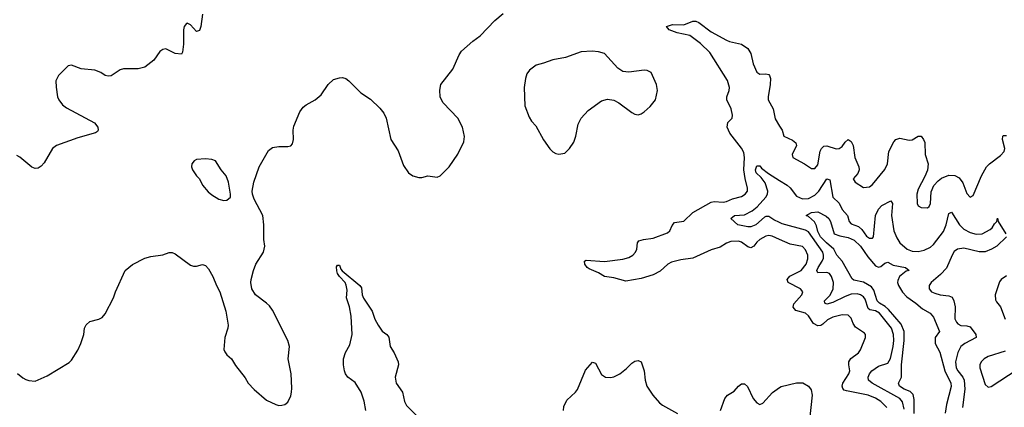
# Model space of a CAD drawing. Header units: inches. Extents: x 2143765 to 2212928, y 878963 to 1017374.
# Tile 161 of 256: x 2165009 to 2171475, y 973751 to 976296. Entities that reach past the tile are written whole.
import ezdxf

# ---------------------------------------------------------------- set-up
doc = ezdxf.new("R2010")
doc.units = ezdxf.units.IN
doc.header["$MEASUREMENT"] = 0
doc.layers.add('C1967', color=7, linetype='Continuous')
doc.layers.add('C1977', color=7, linetype='Continuous')

msp = doc.modelspace()

# ---------------------------------------------------------------- linework, layer by layer
at = {"layer": 'C1967', "color": 5}
for points, elevation in [([(2166210, 976332), (2166198.4, 976250), (2166190, 976225.7), (2166170, 976218), (2166130, 976261.3), (2166110, 976273), (2166105.5, 976270), (2166090.4, 976250), (2166084.9, 976230), (2166084.7, 976135.3), (2166078, 976082), (2166071.1, 976068.9), (2166030, 976072.7), (2165970, 976103.6), (2165950, 976100.5), (2165930, 976087.3), (2165890, 976029.6), (2165830, 975984.7), (2165786.7, 975973.3), (2165690, 975972.1), (2165670, 975966), (2165610, 975926.3), (2165590, 975924.7), (2165570, 975929.7), (2165541.6, 975950), (2165503.5, 975963.5), (2165414, 975974), (2165350, 975996.9), (2165326.5, 975993.5), (2165264, 975930), (2165245.8, 975894.2), (2165247.9, 975852.1), (2165258.4, 975790), (2165266.4, 975770), (2165290, 975736.3), (2165316.3, 975716.3), (2165499.6, 975619.6), (2165522, 975590), (2165524, 975570), (2165519.3, 975560.7), (2165508.1, 975551.9), (2165390, 975520.5), (2165250, 975469.7), (2165223.6, 975450), (2165170, 975357), (2165150, 975334.5), (2165130, 975322), (2165110, 975319.5), (2165090, 975327), (2165010, 975394), (2164990, 975403.7)], 420), ([(2164994.2, 973974.2), (2165030, 973944), (2165050, 973934.8), (2165070, 973927.3), (2165110, 973922), (2165190, 973958.7), (2165333.9, 974046.1), (2165350, 974060.5), (2165390, 974125.5), (2165411.1, 974170), (2165429.7, 974230), (2165435.8, 974270), (2165446.3, 974293.7), (2165470, 974314), (2165530, 974330.4), (2165550, 974341.3), (2165570, 974364.4), (2165626.2, 974470), (2165637.7, 974510), (2165701.3, 974650), (2165750, 974688.9), (2165830, 974730.2), (2165870, 974740.9), (2165950, 974751.8), (2165990, 974766.7), (2166010, 974768.4), (2166030, 974759.3), (2166130, 974683.8), (2166150, 974677.1), (2166170, 974677.1), (2166210, 974688), (2166230, 974683), (2166250, 974660.7), (2166278, 974610), (2166301.5, 974550), (2166322.7, 974510), (2166363.4, 974383.4), (2166379.3, 974290), (2166377.1, 974270), (2166356.5, 974210), (2166350.5, 974130.5), (2166355.5, 974115.5), (2166370, 974096), (2166401, 974070), (2166426.2, 974026.2), (2166490, 973944.7), (2166510.5, 973910.5), (2166548.3, 973868.3), (2166630, 973798), (2166690.5, 973770.5), (2166710, 973764), (2166730, 973764.9), (2166750, 973770.7), (2166770, 973786), (2166790, 973826), (2166794, 973850), (2166796.4, 973876.4), (2166791.1, 973970), (2166773.1, 974070), (2166781.3, 974150), (2166769.7, 974190), (2166670, 974389.5), (2166650, 974417.6), (2166630, 974435.6), (2166556.9, 974490), (2166534, 974530), (2166527.8, 974570), (2166529.6, 974590), (2166545.1, 974650), (2166560.7, 974690), (2166611.3, 974770), (2166618.3, 974810), (2166611.8, 974851.8), (2166612.9, 974950), (2166605.8, 975010), (2166550, 975116.9), (2166537.9, 975150), (2166535.6, 975170), (2166547.3, 975230), (2166582.5, 975330), (2166642.2, 975437.8), (2166670, 975457.4), (2166710, 975463.6), (2166770, 975463.1), (2166790, 975468.7), (2166799.8, 975480.2), (2166807.4, 975510), (2166805, 975570), (2166810, 975597.3), (2166848.8, 975691.2), (2166870, 975720.5), (2166890, 975737.1), (2166950, 975770.4), (2166990, 975802.4), (2167035.1, 975870), (2167070, 975903.1), (2167110, 975914.9), (2167130, 975915.2), (2167150, 975908.9), (2167170, 975895.2), (2167250, 975815.8), (2167314.1, 975774.1), (2167375.2, 975715.2), (2167400.9, 975681), (2167415.8, 975650), (2167446.3, 975510), (2167495, 975435), (2167530, 975338.8), (2167562.8, 975290), (2167591.3, 975270), (2167630, 975260.5), (2167650, 975260.5), (2167690, 975270.8), (2167750, 975263), (2167770, 975270.5), (2167830, 975330.4), (2167887.6, 975412.4), (2167925.3, 975494.7), (2167930.7, 975529.3), (2167916.5, 975590), (2167886.8, 975650), (2167790, 975749.7), (2167778.2, 975770), (2167770.8, 975790), (2167767.9, 975832.1), (2167775.8, 975870), (2167854.7, 975970), (2167894.8, 976065.2), (2167911, 976089), (2167985.2, 976154.8), (2168032.3, 976190), (2168129.5, 976290), (2168183.9, 976336.1)], 420), ([(2170000, 974852.9), (2169950, 974874.5), (2169930, 974878.2), (2169910, 974874.8), (2169870, 974853.6), (2169850, 974835.5), (2169830, 974808), (2169810, 974798), (2169790, 974804.1), (2169750, 974835.8), (2169730, 974841), (2169680.1, 974839.9), (2169650.8, 974829.2), (2169610, 974802), (2169550, 974784.5), (2169430, 974729.3), (2169350, 974719.9), (2169290, 974704.7), (2169265.2, 974690), (2169215.9, 974644.1), (2169170, 974619.8), (2169090, 974597.3), (2168990, 974578.4), (2168910, 974600.3), (2168849.8, 974609.8), (2168810, 974634), (2168750, 974660.4), (2168735.1, 974670), (2168719.7, 974690), (2168718, 974710), (2168730, 974716.5), (2168849.1, 974709.1), (2168970, 974724.5), (2169010, 974734.7), (2169036.4, 974750), (2169054.2, 974770), (2169061.4, 974790), (2169066, 974830), (2169076.1, 974843.9), (2169106.6, 974853.4), (2169170, 974860.8), (2169264, 974896), (2169278.3, 974910), (2169294.3, 974945.7), (2169310, 974964), (2169370, 974973.7), (2169429.6, 975030.4), (2169550, 975097.5), (2169570, 975101.7), (2169630, 975096.8), (2169650, 975101.6), (2169690, 975119.2), (2169750, 975136), (2169774, 975150), (2169787.9, 975170), (2169789.8, 975190.2), (2169773, 975253), (2169764.7, 975310), (2169769.9, 975390), (2169764.5, 975424.5), (2169750, 975453), (2169672.7, 975550), (2169654.2, 975590), (2169658.9, 975621.1), (2169687.3, 975650), (2169690.8, 975669.2), (2169682, 975710), (2169652.2, 975770), (2169652.9, 975790), (2169668.7, 975830), (2169670.4, 975850), (2169656.8, 975896.8), (2169541, 976081), (2169479.2, 976139.2), (2169410, 976192.7), (2169327.3, 976210), (2169275.1, 976230), (2169256, 976250), (2169296.8, 976263.2), (2169370, 976262), (2169430, 976285.4), (2169450, 976285.4), (2169470, 976277.6), (2169550, 976215.5), (2169650, 976160.7), (2169670, 976152.3), (2169750, 976135.3), (2169790, 976106.7), (2169810, 976073.4), (2169825.7, 976005.7), (2169850, 975950.4), (2169870, 975938.9), (2169910, 975941.1), (2169930, 975935.5), (2169933.7, 975930), (2169939, 975910), (2169937.8, 975870), (2169923.8, 975790), (2169925.2, 975770), (2169956.3, 975710), (2169970, 975644.4), (2170000, 975596)], 380), ([(2170000, 974964.4), (2169962.5, 974982.5), (2169930, 975003.6), (2169910, 975004.2), (2169900.6, 974999.4), (2169843.9, 974950), (2169810, 974936.1), (2169790, 974935.8), (2169725.1, 974950), (2169679.3, 974990), (2169702.7, 975010), (2169770, 975015.2), (2169819.7, 975040.3), (2169852.8, 975067.2), (2169909, 975130), (2169920.2, 975150), (2169922.9, 975170), (2169905.1, 975225.1), (2169879.2, 975259.2), (2169846.6, 975290), (2169842, 975310), (2169850, 975337.1), (2169870, 975336.3), (2169881.4, 975321.4), (2169925.9, 975285.9), (2170000, 975239.7)], 360), ([(2167282.9, 973730), (2167271.5, 973791.5), (2167252.5, 973850), (2167213.3, 973913.3), (2167163.5, 973950), (2167147.9, 973970), (2167141.6, 973990), (2167134.8, 974030), (2167135.3, 974070), (2167149.8, 974110.2), (2167177.8, 974162.2), (2167192.4, 974230), (2167185.4, 974350), (2167175.2, 974410), (2167154.8, 974470), (2167159.2, 974520.8), (2167154, 974554), (2167146.8, 974570), (2167109, 974610), (2167096.4, 974630), (2167091.8, 974648.2), (2167090, 974674), (2167095.3, 974684.7), (2167110, 974684.9), (2167118.4, 974658.4), (2167126.9, 974646.9), (2167243.2, 974550), (2167254.8, 974534.8), (2167258.8, 974490), (2167266.9, 974466.9), (2167323, 974383), (2167342.2, 974330), (2167362.4, 974290), (2167390, 974251.5), (2167421.3, 974230), (2167432.6, 974212.6), (2167443.2, 974150), (2167467.7, 974110), (2167494.5, 974050), (2167495.9, 974030), (2167475.5, 973950), (2167481.7, 973910), (2167524.2, 973850), (2167537.3, 973790), (2167550, 973763.9), (2167625.9, 973685.9)], 380), ([(2168579.4, 973730), (2168582.4, 973757.6), (2168602.5, 973797.5), (2168659.8, 973850), (2168671.4, 973868.6), (2168724.7, 973995.3), (2168770, 974048), (2168790, 974040.5), (2168830, 973966), (2168856, 973950), (2168890, 973946.7), (2168910, 973951.5), (2168950, 973971.3), (2168994.4, 974005.6), (2169030, 974040.9), (2169050, 974053.4), (2169070, 974057.6), (2169090, 974050.5), (2169109.2, 973990), (2169116.5, 973930), (2169128.1, 973890), (2169166.7, 973830), (2169210, 973780.6), (2169230, 973764.6), (2169330, 973710.3)], 380), ([(2169611.3, 973730), (2169639.6, 973810), (2169658, 973830), (2169701.8, 973858.2), (2169730, 973890.5), (2169750, 973906), (2169770, 973906), (2169787.9, 973887.9), (2169825.2, 973810), (2169850, 973780.4), (2169870, 973770.4), (2169890, 973779.5), (2169952, 973848), (2170000, 973881.7)], 380)]:
    msp.add_lwpolyline(points, dxfattribs=dict(at, elevation=elevation))
for points, elevation in [([(2168768.2, 976088.2), (2168695.8, 976084.2), (2168593.2, 976046.8), (2168510, 976032.7), (2168450, 976009.3), (2168402, 975998), (2168356.8, 975963.2), (2168340.5, 975939.5), (2168330.7, 975910), (2168322, 975850), (2168327.3, 975730), (2168355.9, 975655.9), (2168370.8, 975630), (2168399, 975599), (2168450, 975506.8), (2168490, 975447.7), (2168510, 975428), (2168530, 975418), (2168550, 975413), (2168590, 975420.5), (2168619.3, 975450), (2168647.7, 975492.3), (2168660.7, 975530), (2168677, 975610), (2168697, 975650), (2168741.4, 975698.5), (2168830, 975764), (2168870, 975774), (2168910, 975766.8), (2168944.7, 975750), (2169030, 975686.8), (2169050, 975674.8), (2169070, 975670.8), (2169090, 975677.3), (2169110, 975690.7), (2169150, 975725.5), (2169185.1, 975770), (2169198, 975830), (2169191.3, 975870), (2169155.1, 975950), (2169130, 975962.4), (2169110, 975964.7), (2169010, 975951.1), (2168970, 975955.8), (2168937.8, 975977.8), (2168850, 976073.3), (2168810, 976084.7)], 420), ([(2166230, 975382.7), (2166170, 975377), (2166156, 975370), (2166138.8, 975350), (2166138, 975330), (2166144.7, 975310), (2166170, 975271.3), (2166190.5, 975250.5), (2166210.7, 975210), (2166246.3, 975166.3), (2166270, 975146), (2166317.7, 975117.7), (2166350, 975108.7), (2166370, 975110.4), (2166393.3, 975130), (2166394.3, 975150), (2166379.7, 975230), (2166365.1, 975270), (2166332.7, 975310), (2166295.3, 975370), (2166270, 975379)], 440)]:
    msp.add_lwpolyline(points, close=True, dxfattribs=dict(at, elevation=elevation))
at = {"layer": 'C1977', "color": 5}
for points, elevation in [([(2170000, 975596), (2170016.1, 975570), (2170027, 975530), (2170085.4, 975505.4), (2170106.5, 975486.5), (2170111.5, 975470), (2170083.1, 975410), (2170086, 975390), (2170162.4, 975350), (2170210, 975319.5), (2170230, 975319.5), (2170250, 975342.4), (2170267, 975433), (2170273.8, 975450), (2170290, 975466.2), (2170310, 975468.5), (2170370, 975448.2), (2170390, 975450.9), (2170410, 975464.3), (2170430, 975491.8), (2170450, 975509), (2170470, 975495.5), (2170482.5, 975470), (2170493.1, 975390), (2170520.9, 975330), (2170521.4, 975310), (2170513, 975287), (2170482, 975250), (2170496.3, 975230), (2170550, 975194.4), (2170590, 975198.4), (2170610, 975214.4), (2170690, 975311.8), (2170707.4, 975350), (2170717.7, 975430), (2170750, 975493.4), (2170762.9, 975510), (2170790, 975518.9), (2170850, 975504.9), (2170870, 975507.1), (2170910, 975530.4), (2170930, 975530.5), (2170945.3, 975510), (2170953, 975490), (2170956.2, 975410), (2170975.5, 975350), (2170971.1, 975308.9), (2170954.4, 975265.6), (2170910, 975184), (2170901.1, 975150), (2170902, 975090), (2170910, 975074), (2170930, 975063), (2170970, 975060.7), (2170981.2, 975070), (2170989.5, 975090), (2170994.9, 975165.1), (2171012.9, 975207.1), (2171041.2, 975238.8), (2171063.7, 975256.3), (2171110, 975275.2), (2171150, 975273.4), (2171178.4, 975258.4), (2171203.8, 975223.8), (2171230, 975154), (2171250, 975130.7), (2171270, 975140.7), (2171325.6, 975270), (2171358.8, 975330), (2171378.5, 975350), (2171450, 975403.9), (2171473.5, 975430), (2171479.4, 975450), (2171464.4, 975510), (2171466, 975530), (2171470, 975536.4), (2171490, 975534.9)], 380), ([(2170000, 975239.7), (2170049.1, 975209.1), (2170070, 975191.4), (2170110, 975136.8), (2170150, 975119), (2170190, 975122.5), (2170230, 975142.9), (2170256.7, 975170), (2170310, 975251.1), (2170330, 975244.9), (2170348.4, 975130), (2170390.8, 975090.8), (2170411.1, 975050), (2170445, 975010), (2170456.2, 974970), (2170470, 974955.3), (2170518.7, 974938.7), (2170538.9, 974918.9), (2170570, 974875.6), (2170590, 974860.6), (2170610, 974860.9), (2170615.7, 974870), (2170630.3, 975009.7), (2170648.4, 975051.6), (2170670, 975076), (2170730, 975107.7), (2170741.3, 975090), (2170733.5, 975010), (2170750.1, 974910), (2170770, 974863.6), (2170790, 974831.1), (2170836.9, 974790), (2170870, 974776.8), (2170910, 974773.5), (2170950, 974782.7), (2170990, 974802.7), (2171010, 974819.3), (2171075.7, 974904.3), (2171094.3, 974950), (2171110, 975022.4), (2171128.7, 975031.3), (2171182, 974950), (2171210, 974920.9), (2171250, 974897.9), (2171291.5, 974888.5), (2171330, 974889.2), (2171382, 974918), (2171396.3, 974930), (2171410, 974954.8), (2171425.2, 974970), (2171430, 974992), (2171434, 974970), (2171486, 974890)], 360), ([(2170883.6, 973710), (2170883.2, 973803.2), (2170875.9, 973835.9), (2170856, 973856), (2170818.7, 973870), (2170786.2, 973890), (2170781.1, 973910), (2170800.2, 973950), (2170799.2, 974030), (2170818.7, 974190), (2170817.4, 974250), (2170797.3, 974297.3), (2170713.8, 974393.8), (2170693.4, 974413.4), (2170655.2, 974435.2), (2170639.8, 974450), (2170619.2, 974519.2), (2170602.5, 974542.5), (2170550, 974572.8), (2170486.7, 974586.7), (2170475.5, 974595.5), (2170409.9, 974709.9), (2170375.2, 974750), (2170356.4, 974790), (2170307.3, 974830), (2170268.3, 974870), (2170250, 974906), (2170241.7, 974941.7), (2170227.9, 974967.9), (2170190, 975003.1), (2170175.1, 975010), (2170210, 975029.1), (2170250, 975033.7), (2170306.4, 975006.4), (2170323.1, 974990), (2170334.3, 974970), (2170358, 974890), (2170396.1, 974876.1), (2170450, 974866.3), (2170490, 974848.1), (2170530, 974808), (2170579.2, 974739.2), (2170630, 974679.7), (2170650, 974671.1), (2170664.7, 974675.3), (2170690, 974696.4), (2170710, 974703.7), (2170744.6, 974684.6), (2170825.5, 974670), (2170851.3, 974650), (2170830, 974644.4), (2170787.5, 974610), (2170775.3, 974584.7), (2170773.6, 974570), (2170779.8, 974550), (2170806.5, 974506.5), (2170835.5, 974475.5), (2170894.5, 974434.5), (2170937.8, 974397.8), (2170988.7, 974368.7), (2171010, 974342.6), (2171049.1, 974250), (2171021.1, 974210), (2171020.8, 974170), (2171052.5, 974112.5), (2171084.7, 973990), (2171124.1, 973910), (2171126.9, 973886.9), (2171096.6, 973770), (2171087.9, 973712.1)], 340), ([(2170818.1, 973738.1), (2170807.7, 973787.7), (2170788.4, 973808.4), (2170606.6, 973910), (2170584.1, 973930), (2170581.5, 973950), (2170589, 973970), (2170604.5, 973990), (2170650, 974021.7), (2170710, 974040.2), (2170729, 974071), (2170746.4, 974150), (2170750.3, 974190.3), (2170748.6, 974230), (2170733.5, 974270), (2170656.1, 974370), (2170630, 974383.6), (2170591.6, 974391.6), (2170581, 974401), (2170562.2, 974462.2), (2170550, 974477), (2170530, 974490.5), (2170510, 974496.2), (2170470, 974493.3), (2170430, 974478.6), (2170350, 974438.6), (2170310, 974428.8), (2170295.9, 974435.9), (2170294, 974450), (2170331.6, 974488.4), (2170351.1, 974530), (2170352.8, 974570), (2170341, 974610), (2170327.8, 974630), (2170310, 974635.4), (2170250, 974633.6), (2170244.5, 974650), (2170252.2, 974670), (2170278.8, 974710), (2170286.9, 974730), (2170288.5, 974750), (2170282.6, 974770), (2170190, 974902.2), (2170170, 974913.1), (2170016.5, 974956.5), (2170000, 974964.4)], 360), ([(2170703.7, 973750), (2170664.6, 973790), (2170630, 973810.9), (2170580.5, 973830), (2170438.8, 973858.8), (2170424, 973864), (2170413.9, 973873.9), (2170409.8, 973890), (2170414.5, 973910), (2170454, 973970), (2170461, 973990), (2170453.8, 974030), (2170455, 974050), (2170468.1, 974071.9), (2170517.7, 974110), (2170530.6, 974129.4), (2170562.9, 974210), (2170564.5, 974230), (2170558, 974238), (2170497.3, 974277.3), (2170481.8, 974301.7), (2170470, 974335.6), (2170450, 974356), (2170410, 974358.2), (2170350, 974343.2), (2170313.9, 974326.1), (2170283.4, 974296.6), (2170270, 974289.1), (2170250, 974286.5), (2170222.5, 974302.5), (2170190, 974351), (2170170, 974368.7), (2170107.3, 974387.3), (2170088, 974408), (2170093.2, 974430), (2170145.8, 974490), (2170152.3, 974510), (2170137.7, 974530), (2170056, 974570), (2170049, 974590), (2170067.1, 974612.9), (2170140.6, 974650), (2170174, 974690), (2170185.4, 974725.4), (2170184.5, 974750), (2170170, 974785.4), (2170150, 974806.2), (2170070, 974822.7), (2170000, 974852.9)], 380), ([(2171490.3, 974869.7), (2171426, 974810), (2171391.5, 974788.5), (2171350, 974772.7), (2171310, 974771.9), (2171210, 974796), (2171168.3, 974790), (2171146.7, 974773.3), (2171131.8, 974750), (2171095.4, 974664.6), (2171057.3, 974622.7), (2170994.3, 974570), (2170982.9, 974550), (2170982, 974530), (2170996.5, 974510), (2171019.8, 974499.8), (2171054, 974490), (2171110, 974483.5), (2171133.8, 974473.8), (2171144.2, 974450), (2171151.5, 974410), (2171151.4, 974331.4), (2171160.9, 974310), (2171170, 974298.8), (2171188.7, 974288.7), (2171230, 974286.7), (2171250, 974280.2), (2171289.2, 974230), (2171290.3, 974210), (2171216.1, 974170), (2171190.1, 974149.9), (2171169.1, 974110.9), (2171154.6, 974050), (2171160.1, 974010), (2171170.1, 973990), (2171203.1, 973950), (2171211.3, 973930), (2171215.4, 973870), (2171200.1, 973750)], 360), ([(2171490, 974614.5), (2171454.8, 974590), (2171444.7, 974575.3), (2171415.5, 974490), (2171417.3, 974457.3), (2171423.4, 974443.4), (2171450.7, 974410), (2171480.5, 974330)], 380), ([(2171480, 974120), (2171370, 974084.4), (2171342.4, 974070), (2171322.6, 974050), (2171314.6, 974030), (2171314.3, 974010), (2171350, 973902), (2171370, 973884.4), (2171390, 973888.5), (2171560.4, 973999.6)], 380), ([(2170000, 973881.7), (2170010, 973888.8), (2170110, 973911.5), (2170151.4, 973911.4), (2170190.3, 973890), (2170206.2, 973866.2), (2170213.4, 973830), (2170194.5, 973650)], 380)]:
    msp.add_lwpolyline(points, dxfattribs=dict(at, elevation=elevation))

doc.saveas('drawing.dxf')
